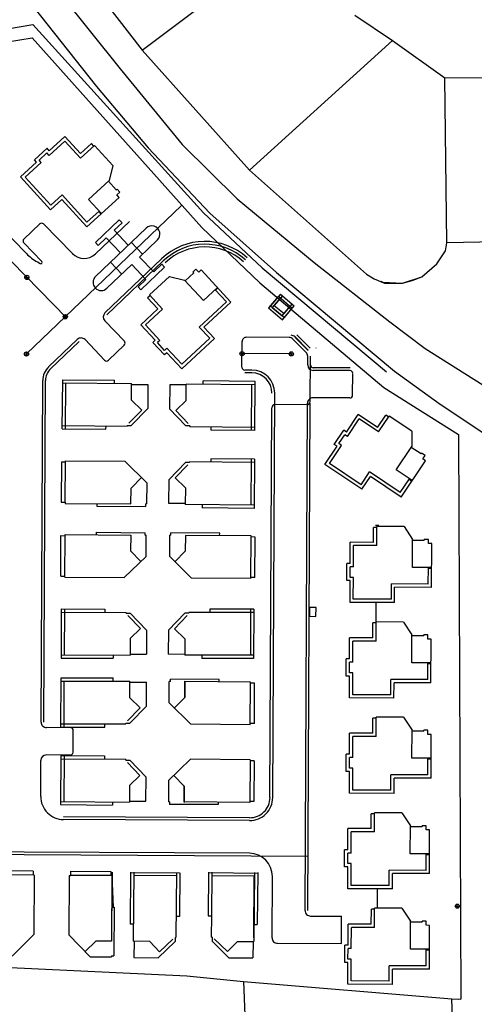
# Model space of a CAD drawing. Header units: metres. Extents: x 711 to 831, y 126 to 250.
# Tile 28 of 39: x 768.52 to 770.22, y 226.2 to 229.87. Entities that reach past the tile are written whole.
import ezdxf

# ---------------------------------------------------------------- set-up
doc = ezdxf.new("R2010")
doc.units = ezdxf.units.M
doc.layers.add('x-Exist-Demolish$0$10-WEG', color=253, linetype='CONTINUOUS')
doc.layers.add('x-Exist-Demolish$0$20-KAVEL', color=253, linetype='CONTINUOUS')

msp = doc.modelspace()

# ---------------------------------------------------------------- linework, layer by layer
at = {"layer": 'x-Exist-Demolish$0$10-WEG'}
for points in [[(768.5478, 229.9561), (768.8088, 229.626), (769.002, 229.3967), (769.2312, 229.1529), (769.4797, 228.932), (769.9196, 228.5651)], [(768.676, 229.9689), (768.8977, 229.6909), (769.128, 229.4094), (769.3338, 229.2071), (769.6204, 228.9696), (769.9018, 228.748)], [(769.9018, 228.748), (770.0346, 228.6485), (770.636, 228.2697), (770.8783, 228.1062), (770.9531, 228.053), (771.0782, 227.9503), (771.1788, 227.8491), (771.3006, 227.7108)], [(769.9196, 228.5651), (770.0897, 228.4416), (770.3387, 228.2761), (770.6414, 228.0945), (770.7906, 228.0015), (770.8971, 227.9248), (771.0408, 227.7939)]]:
    msp.add_lwpolyline(points, dxfattribs=at)
at = {"layer": 'x-Exist-Demolish$0$20-KAVEL'}
for p, q in [((768.779, 229.2048), (768.8271, 229.1521)), ((769.0362, 229.0535), (768.9698, 228.99)), ((768.9403, 228.9618), (768.8481, 228.8735)), ((769.2599, 228.8763), (769.2076, 228.8277)), ((769.4007, 228.5142), (769.1437, 228.5166)), ((769.3992, 228.3552), (769.157, 228.3573)), ((769.3981, 228.2246), (769.1559, 228.2268)), ((769.9857, 228.1568), (769.9263, 228.1965)), ((769.3966, 228.0655), (769.1397, 228.0679)), ((770.0582, 227.8328), (769.9868, 227.8329)), ((769.3951, 227.6648), (769.1529, 227.6652)), ((769.3948, 227.5057), (769.1378, 227.5061)), ((770.0558, 227.477), (769.9844, 227.4772)), ((769.3812, 227.1123), (769.3801, 226.9573)), ((770.0563, 227.1218), (769.9849, 227.1219)), ((770.05, 226.7658), (769.9786, 226.7659)), ((768.5771, 226.6862), (768.418, 226.6872)), ((768.8667, 226.6845), (768.7117, 226.6854)), ((768.9484, 226.697), (768.9461, 226.4401)), ((769.1075, 226.6956), (769.1053, 226.4534)), ((769.3979, 226.6958), (769.3956, 226.4388)), ((770.0504, 226.41), (769.979, 226.4102))]:
    msp.add_line(p, q, dxfattribs=at)
for points in [[(768.6191, 230.2273), (768.9792, 229.7612)], [(768.9792, 229.7612), (769.4778, 230.136)], [(769.7713, 229.892), (769.9117, 229.7964)], [(768.4326, 229.8334), (768.5723, 229.8571), (769.2079, 229.1545), (769.4261, 228.9494), (769.8902, 228.5621)], [(768.4298, 229.7841), (768.5697, 229.807), (769.2011, 229.1006), (769.418, 228.8942), (769.8798, 228.5041)], [(769.3798, 229.3141), (769.9117, 229.7964)], [(769.9117, 229.7964), (770.1072, 229.6577)], [(768.9792, 229.7612), (769.3798, 229.3141)], [(770.1072, 229.6577), (770.4092, 229.6585)], [(770.1154, 229.0432), (770.1072, 229.6577)], [(768.6328, 229.3862), (768.6912, 229.4395)], [(768.7496, 229.3754), (768.6912, 229.4395)], [(768.5775, 229.3523), (768.6246, 229.3953)], [(768.6328, 229.3862), (768.6246, 229.3953)], [(768.632, 229.3689), (768.6904, 229.4222)], [(768.7488, 229.3581), (768.6904, 229.4222)], [(768.7488, 229.3581), (768.8016, 229.4062)], [(768.7496, 229.3754), (768.7905, 229.4127)], [(768.7988, 229.4037), (768.7905, 229.4127)], [(768.8703, 229.3309), (768.8016, 229.4062)], [(768.5857, 229.3433), (768.5775, 229.3523)], [(768.5948, 229.3515), (768.6238, 229.378)], [(768.603, 229.3425), (768.5948, 229.3515)], [(768.632, 229.3689), (768.6238, 229.378)], [(768.5255, 229.2883), (768.5857, 229.3433)], [(768.5428, 229.2875), (768.603, 229.3425)], [(768.8703, 229.3309), (768.8562, 229.2752)], [(769.3798, 229.3141), (769.8152, 228.9258), (769.8437, 228.9087), (769.883, 228.893), (769.9493, 228.8922), (770.0217, 228.9166)], [(768.6375, 229.1655), (768.5255, 229.2883)], [(768.6383, 229.1828), (768.5428, 229.2875)], [(768.779, 229.2048), (768.8562, 229.2752)], [(768.8829, 229.2403), (768.8534, 229.2727)], [(768.8829, 229.2403), (768.8857, 229.2428)], [(768.8961, 229.2315), (768.8857, 229.2428)], [(768.6375, 229.1655), (768.6797, 229.204)], [(768.6383, 229.1828), (768.6805, 229.2212)], [(768.7724, 229.1022), (768.6797, 229.204)], [(768.7732, 229.1195), (768.6805, 229.2212)], [(768.7724, 229.1022), (768.893, 229.2122)], [(768.8848, 229.2212), (768.8961, 229.2315)], [(768.893, 229.2122), (768.8848, 229.2212)], [(768.2862, 229.1831), (768.6984, 228.7618)], [(769.1256, 229.1815), (768.548, 228.6287)], [(768.7732, 229.1195), (768.8188, 229.1611)], [(768.8173, 229.1597), (768.8256, 229.1507)], [(768.4478, 229.1055), (768.5478, 229.0033)], [(768.5972, 229.1133), (768.5382, 229.0569)], [(768.6115, 229.1131), (768.719, 229.0032)], [(768.8935, 229.1287), (768.8051, 229.0441)], [(768.9317, 229.1229), (768.8051, 229.0018)], [(768.9939, 229.0977), (768.8058, 228.9178)], [(768.8746, 229.0895), (768.9041, 229.1177)], [(768.8935, 229.1287), (768.9041, 229.1177)], [(768.8452, 229.0613), (768.8157, 229.0331)], [(768.8452, 229.0613), (768.898, 229.006)], [(768.8746, 229.0895), (768.9275, 229.0342)], [(768.538, 229.0424), (768.6056, 228.9733)], [(768.8051, 229.0441), (768.8157, 229.0331)], [(768.9809, 229.0006), (768.9386, 229.0448)], [(769.8686, 228.9001), (769.876, 228.8966), (769.9493, 228.8922), (769.9851, 228.9021), (770.0217, 228.9166), (770.0779, 228.9649), (770.1097, 229.0125), (770.1154, 229.0432)], [(770.6689, 229.0535), (770.1154, 229.0432)], [(769.0227, 228.9348), (768.9698, 228.99)], [(768.5885, 228.9717), (768.5991, 228.9656)], [(769.051, 228.983), (768.8405, 228.7816)], [(769.058, 228.9756), (768.8475, 228.7742)], [(768.9035, 228.9266), (768.8612, 228.9708)], [(768.9932, 228.9066), (768.9403, 228.9618)], [(769.0627, 228.9519), (768.9743, 228.8673)], [(769.0227, 228.9348), (769.0522, 228.963)], [(769.0627, 228.9519), (769.0522, 228.963)], [(768.5415, 228.9138), (768.5573, 228.9144)], [(768.5497, 228.9062), (768.5491, 228.922)], [(769.0807, 228.9179), (769.006, 228.8485)], [(769.0807, 228.9179), (769.1365, 228.9043)], [(769.1712, 228.9313), (769.1391, 228.9015)], [(769.1798, 228.9446), (769.1686, 228.9341)], [(769.1712, 228.9313), (769.1686, 228.9341)], [(769.1902, 228.9333), (769.1798, 228.9446)], [(769.1992, 228.9417), (769.1902, 228.9333)], [(769.3103, 228.8221), (769.1992, 228.9417)], [(768.9932, 228.9066), (768.9638, 228.8784)], [(768.9743, 228.8673), (768.9638, 228.8784)], [(769.2076, 228.8277), (769.1365, 228.9043)], [(769.2524, 228.8665), (769.2613, 228.8748)], [(769.0086, 228.8457), (768.9996, 228.8374)], [(769.0373, 228.7968), (768.9996, 228.8374)], [(769.0546, 228.7962), (769.006, 228.8485)], [(769.293, 228.8228), (769.251, 228.868)], [(769.4868, 228.8441), (769.4498, 228.8006)], [(769.4944, 228.8522), (769.4574, 228.8087)], [(769.4946, 228.8375), (769.4642, 228.8017), (769.5006, 228.7708), (769.5309, 228.8066)], [(769.5022, 228.8456), (769.4718, 228.8099), (769.5082, 228.779), (769.5385, 228.8147)], [(769.4868, 228.8441), (769.5387, 228.8)], [(769.4944, 228.8522), (769.5463, 228.8081)], [(769.293, 228.8228), (769.1921, 228.7291)], [(769.3103, 228.8221), (769.2094, 228.7284)], [(769.4498, 228.8006), (769.5017, 228.7565)], [(769.4574, 228.8087), (769.5093, 228.7646)], [(769.5017, 228.7565), (769.5387, 228.8)], [(769.5093, 228.7646), (769.5463, 228.8081)], [(768.685, 228.7671), (768.7008, 228.7677)], [(768.6932, 228.7595), (768.6926, 228.7753)], [(769.0373, 228.7968), (768.9738, 228.7378)], [(769.0546, 228.7962), (768.9911, 228.7372)], [(768.9129, 228.6758), (768.8398, 228.7528)], [(769.0276, 228.6799), (768.9738, 228.7378)], [(769.0449, 228.6793), (768.9911, 228.7372)], [(769.231, 228.6872), (769.1921, 228.7291)], [(769.2483, 228.6866), (769.2094, 228.7284)], [(769.527, 228.6903), (769.3682, 228.6911)], [(769.5486, 228.6914), (769.5976, 228.6419)], [(769.549, 228.6924), (769.598, 228.6429)], [(769.5563, 228.6995), (769.6052, 228.6501)], [(768.7373, 228.6829), (768.6307, 228.5809)], [(768.7444, 228.6755), (768.6378, 228.5735)], [(768.8392, 228.6054), (768.7662, 228.6822)], [(768.9126, 228.6614), (768.8536, 228.605)], [(769.0276, 228.6799), (769.0186, 228.6716)], [(769.062, 228.6249), (769.0186, 228.6716)], [(769.0449, 228.6793), (769.0359, 228.671)], [(769.0626, 228.6422), (769.0359, 228.671)], [(769.2483, 228.6866), (769.1265, 228.5735)], [(769.231, 228.6872), (769.1271, 228.5908)], [(769.3513, 228.579), (769.3518, 228.6748)], [(769.5414, 228.6842), (769.5904, 228.6347)], [(768.5401, 228.6284), (768.5559, 228.629)], [(768.5483, 228.6208), (768.5477, 228.6366)], [(769.0709, 228.6332), (769.062, 228.6249)], [(769.0716, 228.6505), (769.0626, 228.6422)], [(769.1265, 228.5735), (769.0709, 228.6332)], [(769.1271, 228.5908), (769.0716, 228.6505)], [(769.3437, 228.6297), (769.3595, 228.6302)], [(769.3519, 228.6221), (769.3513, 228.6378)], [(769.5351, 228.629), (769.3516, 228.6299)], [(769.5273, 228.6288), (769.543, 228.6293)], [(769.5354, 228.6212), (769.5349, 228.6369)], [(769.5961, 228.5879), (769.5963, 228.6203)], [(769.6057, 228.4516), (769.6065, 228.6202)], [(769.6278, 228.6507), (769.626, 228.6503)], [(769.388, 228.5584), (769.3614, 228.5585)], [(769.388, 228.5686), (769.3615, 228.5687)], [(769.7539, 228.5668), (769.6164, 228.5674)], [(769.7539, 228.577), (769.6165, 228.5776)], [(769.7636, 228.4749), (769.764, 228.5565)], [(768.6024, 227.2569), (768.6087, 228.5296)], [(768.6126, 227.2568), (768.6189, 228.5296)], [(768.6812, 228.3494), (768.6829, 228.5329)], [(768.6828, 228.5207), (768.9397, 228.5184)], [(768.6829, 228.5329), (768.8766, 228.5312)], [(768.6935, 228.3493), (768.695, 228.5206)], [(768.8765, 228.519), (768.8766, 228.5312)], [(768.9392, 228.4571), (768.9397, 228.5184)], [(768.9397, 228.5153), (769.0009, 228.5148)], [(769.0009, 228.5148), (769.0001, 228.425)], [(769.0825, 228.514), (769.0817, 228.4243)], [(769.1437, 228.5135), (769.0825, 228.514)], [(769.1431, 228.4553), (769.1437, 228.5166)], [(769.2069, 228.516), (769.207, 228.5282)], [(769.4008, 228.5265), (769.207, 228.5282)], [(769.3869, 228.343), (769.3884, 228.5143)], [(769.3991, 228.3429), (769.4008, 228.5265)], [(769.4658, 226.9753), (769.4732, 228.4825)], [(769.8798, 228.5041), (770.1579, 228.3284), (770.1666, 226.224)], [(768.9392, 228.4571), (768.9774, 228.4194)], [(769.1431, 228.4553), (769.1043, 228.4183)], [(769.5934, 228.4395), (769.4751, 228.44)], [(769.5862, 226.5542), (769.5954, 228.4452)], [(769.5964, 226.5541), (769.6056, 228.4451)], [(769.7534, 228.4648), (769.6159, 228.4655)], [(768.9296, 228.371), (768.9774, 228.4194)], [(768.9383, 228.3624), (769.0001, 228.425)], [(769.1423, 228.3605), (769.0817, 228.4243)], [(769.1512, 228.369), (769.1043, 228.4183)], [(769.4556, 226.9753), (769.4628, 228.4279)], [(769.741, 228.3377), (769.7849, 228.4034)], [(769.857, 228.3552), (769.7849, 228.4034)], [(769.857, 228.3552), (769.8878, 228.4012)], [(769.8604, 228.3382), (769.9001, 228.3975)], [(769.8979, 228.3944), (769.8878, 228.4012)], [(769.9848, 228.3408), (769.9001, 228.3975)], [(768.6813, 228.3616), (768.9235, 228.3594)], [(768.8444, 228.3479), (768.8445, 228.3602)], [(768.9236, 228.3625), (768.9235, 228.3594)], [(768.9236, 228.3625), (768.9383, 228.3624)], [(769.1571, 228.3604), (769.1423, 228.3605)], [(769.1571, 228.3604), (769.157, 228.3573)], [(769.7444, 228.3207), (769.7883, 228.3864)], [(769.8604, 228.3382), (769.7883, 228.3864)], [(768.6812, 228.3494), (768.8444, 228.3479)], [(769.236, 228.3444), (769.2361, 228.3566)], [(769.3991, 228.3429), (769.236, 228.3444)], [(769.6954, 228.2915), (769.7308, 228.3445)], [(769.7124, 228.2949), (769.7342, 228.3275)], [(769.741, 228.3377), (769.7308, 228.3445)], [(769.7444, 228.3207), (769.7342, 228.3275)], [(769.9848, 228.3408), (769.9844, 228.2834)], [(769.6772, 228.2203), (769.7225, 228.2881)], [(769.7056, 228.2847), (769.6954, 228.2915)], [(769.7225, 228.2881), (769.7124, 228.2949)], [(769.6602, 228.2169), (769.7056, 228.2847)], [(769.9263, 228.1965), (769.9844, 228.2834)], [(770.0188, 228.2559), (769.9823, 228.2802)], [(770.0188, 228.2559), (770.0209, 228.259)], [(770.0336, 228.2505), (770.0209, 228.259)], [(770.0251, 228.2378), (770.0336, 228.2505)], [(768.6785, 228.227), (768.6774, 228.0761)], [(768.6785, 228.227), (768.6938, 228.2269)], [(768.6927, 228.0759), (768.6938, 228.2309)], [(768.6938, 228.2309), (768.9151, 228.2294)], [(768.9961, 228.1488), (768.9151, 228.2294)], [(769.1411, 228.2239), (769.0793, 228.1612)], [(769.1498, 228.2153), (769.102, 228.1668)], [(769.1558, 228.2237), (769.1411, 228.2239)], [(769.1558, 228.2237), (769.1559, 228.2268)], [(769.235, 228.2383), (769.2349, 228.2261)], [(769.3982, 228.2369), (769.235, 228.2383)], [(769.3859, 228.237), (769.3844, 228.0657)], [(769.3982, 228.2369), (769.3965, 228.0533)], [(769.7984, 228.1245), (769.6602, 228.2169)], [(769.795, 228.1414), (769.6772, 228.2203)], [(769.9446, 228.0954), (770.0353, 228.231)], [(770.0353, 228.231), (770.0251, 228.2378)], [(769.795, 228.1414), (769.8268, 228.1889)], [(769.9412, 228.1124), (769.8268, 228.1889)], [(768.9378, 228.1291), (768.9767, 228.1681)], [(768.9961, 228.1488), (768.9956, 228.0697)], [(769.0785, 228.0715), (769.0793, 228.1612)], [(769.1402, 228.1292), (769.102, 228.1668)], [(769.7984, 228.1245), (769.8301, 228.1719)], [(769.9446, 228.0954), (769.8301, 228.1719)], [(769.9412, 228.1124), (769.9755, 228.1637)], [(769.9744, 228.162), (769.9845, 228.1552)], [(768.9374, 228.0701), (768.9378, 228.1291)], [(769.1402, 228.1292), (769.1397, 228.0679)], [(768.6774, 228.0761), (768.6927, 228.0759)], [(768.6927, 228.0759), (768.6927, 228.0719)], [(768.6927, 228.0719), (768.9374, 228.0701)], [(768.81, 228.071), (768.8099, 228.0619)], [(768.9915, 228.0698), (768.9914, 228.0606)], [(768.9915, 228.0698), (768.9956, 228.0697)], [(769.1397, 228.0709), (769.0785, 228.0715)], [(769.2029, 228.0673), (769.2028, 228.0551)], [(768.8099, 228.0619), (768.9914, 228.0606)], [(769.3965, 228.0533), (769.2028, 228.0551)], [(768.6918, 227.9515), (768.6919, 227.9556)], [(768.6919, 227.9556), (768.9366, 227.9539)], [(768.8091, 227.9548), (768.8092, 227.964)], [(768.8092, 227.964), (768.9907, 227.9627)], [(768.9907, 227.9535), (768.9907, 227.9627)], [(769.0865, 227.9528), (769.0866, 227.962)], [(769.2681, 227.9607), (769.0866, 227.962)], [(769.268, 227.9515), (769.2681, 227.9607)], [(769.8411, 227.9266), (769.8413, 227.9819)], [(769.8535, 227.9819), (769.8413, 227.9819)], [(769.8611, 227.99), (769.8489, 227.99)], [(769.8534, 227.9143), (769.8535, 227.9857)], [(769.9555, 227.9855), (769.8535, 227.9857)], [(769.9555, 227.9855), (769.987, 227.9375)], [(768.6755, 227.8007), (768.6765, 227.9516)], [(768.6765, 227.9516), (768.6918, 227.9515)], [(768.6907, 227.7965), (768.6918, 227.9515)], [(768.9366, 227.9539), (768.9362, 227.8949)], [(768.9907, 227.9535), (768.9947, 227.9535)], [(768.9942, 227.8744), (768.9947, 227.9535)], [(769.0819, 227.8738), (769.0824, 227.9529)], [(769.0865, 227.9528), (769.0824, 227.9529)], [(769.1406, 227.9524), (769.1401, 227.8935)], [(769.3853, 227.9507), (769.1406, 227.9524)], [(769.3842, 227.7916), (769.3853, 227.9507)], [(769.4006, 227.9465), (769.3853, 227.9466)], [(769.3995, 227.7956), (769.4006, 227.9465)], [(769.7543, 227.8477), (769.7545, 227.9268)], [(769.8411, 227.9266), (769.7545, 227.9268)], [(769.9868, 227.8329), (769.987, 227.9375)], [(770.0308, 227.9336), (769.987, 227.9337)], [(770.0308, 227.9336), (770.0309, 227.9374)], [(770.0461, 227.9374), (770.0309, 227.9374)], [(770.0461, 227.9221), (770.0461, 227.9374)], [(770.0584, 227.922), (770.0461, 227.9221)], [(770.058, 227.7589), (770.0584, 227.922)], [(768.9362, 227.8949), (768.9745, 227.8554)], [(769.1401, 227.8935), (769.1013, 227.8545)], [(769.7665, 227.8355), (769.7667, 227.9145)], [(769.8534, 227.9143), (769.7667, 227.9145)], [(768.9942, 227.8744), (768.912, 227.795)], [(769.0819, 227.8738), (769.1629, 227.7932)], [(769.7419, 227.784), (769.7421, 227.8477)], [(769.7543, 227.8477), (769.7421, 227.8477)], [(769.7542, 227.7962), (769.7543, 227.8355)], [(769.7665, 227.8355), (769.7543, 227.8355)], [(770.0458, 227.7711), (770.0459, 227.8328)], [(770.0459, 227.8308), (770.0582, 227.8308)], [(768.6755, 227.8007), (768.6908, 227.8006)], [(768.6907, 227.7965), (768.912, 227.795)], [(769.3842, 227.7916), (769.1629, 227.7932)], [(769.3995, 227.7956), (769.3842, 227.7957)], [(769.7542, 227.784), (769.7419, 227.784)], [(769.754, 227.7024), (769.7542, 227.784)], [(769.7664, 227.7962), (769.7542, 227.7962)], [(769.7662, 227.7146), (769.7664, 227.7962)], [(769.908, 227.7143), (769.9081, 227.7714)], [(770.0458, 227.7711), (769.9081, 227.7714)], [(769.9202, 227.702), (769.9203, 227.7592)], [(770.058, 227.7589), (769.9203, 227.7592)], [(769.9202, 227.702), (769.754, 227.7024)], [(769.908, 227.7143), (769.7662, 227.7146)], [(769.8516, 227.6299), (769.8517, 227.7022)], [(768.6772, 227.6783), (768.6769, 227.4947)], [(768.6771, 227.666), (768.9193, 227.6656)], [(768.6772, 227.6783), (768.8403, 227.678)], [(768.6894, 227.6782), (768.6891, 227.5069)], [(768.8403, 227.678), (768.8403, 227.6657)], [(768.9193, 227.6625), (768.9193, 227.6656)], [(768.9193, 227.6625), (768.9341, 227.6625)], [(768.9341, 227.6625), (768.9952, 227.5992)], [(769.1381, 227.6622), (769.0768, 227.599)], [(769.1529, 227.6621), (769.1381, 227.6622)], [(769.1529, 227.6621), (769.1529, 227.6652)], [(769.3951, 227.677), (769.2319, 227.6773)], [(769.2319, 227.6773), (769.2319, 227.6651)], [(769.3829, 227.677), (769.3826, 227.5057)], [(769.3951, 227.677), (769.3948, 227.4935)], [(768.9253, 227.654), (768.9726, 227.605)], [(769.1469, 227.6536), (769.0994, 227.6048)], [(769.8388, 227.5708), (769.8389, 227.6261)], [(769.8511, 227.6261), (769.8389, 227.6261)], [(769.851, 227.5585), (769.8511, 227.6299)], [(769.9531, 227.6297), (769.8511, 227.6299)], [(769.9531, 227.6297), (769.9846, 227.5817)], [(768.934, 227.5678), (768.9726, 227.605)], [(768.9952, 227.5992), (768.9951, 227.5094)], [(769.0768, 227.599), (769.0766, 227.5093)], [(769.1379, 227.5674), (769.0994, 227.6048)], [(768.934, 227.5678), (768.9339, 227.5065)], [(769.1379, 227.5674), (769.1378, 227.5061)], [(769.7519, 227.4919), (769.7521, 227.571)], [(769.8388, 227.5708), (769.7521, 227.571)], [(769.7641, 227.4797), (769.7643, 227.5587)], [(769.851, 227.5585), (769.7643, 227.5587)], [(769.9844, 227.4772), (769.9846, 227.5817)], [(770.0285, 227.5778), (769.9846, 227.5779)], [(770.0285, 227.5778), (770.0285, 227.5816)], [(770.0438, 227.5816), (770.0285, 227.5816)], [(770.0437, 227.5663), (770.0438, 227.5816)], [(770.056, 227.5663), (770.0437, 227.5663)], [(770.0556, 227.4031), (770.056, 227.5663)], [(768.6769, 227.5069), (768.9339, 227.5065)], [(768.6769, 227.4947), (768.8706, 227.4945)], [(768.8706, 227.5068), (768.8706, 227.4945)], [(768.9339, 227.5095), (768.9951, 227.5094)], [(769.1378, 227.5092), (769.0766, 227.5093)], [(769.201, 227.5062), (769.201, 227.494)], [(769.3948, 227.4935), (769.201, 227.494)], [(769.7395, 227.4282), (769.7397, 227.492)], [(769.7519, 227.4919), (769.7397, 227.492)], [(769.7518, 227.4404), (769.7519, 227.4797)], [(769.7641, 227.4797), (769.7519, 227.4797)], [(770.0434, 227.4153), (770.0435, 227.477)], [(770.0435, 227.475), (770.0558, 227.475)], [(768.6766, 227.2377), (768.6768, 227.4213)], [(768.6768, 227.4213), (768.8706, 227.4211)], [(768.6768, 227.409), (768.9338, 227.4088)], [(768.6889, 227.2377), (768.689, 227.409)], [(768.8706, 227.4089), (768.8706, 227.4211)], [(768.9337, 227.3475), (768.9338, 227.4088)], [(768.9338, 227.4057), (768.995, 227.4057)], [(768.9949, 227.316), (768.995, 227.4057)], [(769.0798, 227.3291), (769.0804, 227.4081)], [(769.0845, 227.4081), (769.0804, 227.4081)], [(769.0845, 227.4081), (769.0845, 227.4173)], [(769.266, 227.416), (769.0845, 227.4173)], [(769.1385, 227.4077), (769.1381, 227.3488)], [(769.1384, 227.3484), (769.1387, 227.4097)], [(769.3833, 227.406), (769.1385, 227.4077)], [(769.266, 227.4068), (769.266, 227.416)], [(769.3832, 227.4019), (769.3833, 227.406)], [(769.7518, 227.4282), (769.7395, 227.4282)], [(769.7516, 227.3466), (769.7518, 227.4282)], [(769.764, 227.4404), (769.7518, 227.4404)], [(769.7639, 227.3588), (769.764, 227.4404)], [(769.9056, 227.3585), (769.9057, 227.4156)], [(770.0434, 227.4153), (769.9057, 227.4156)], [(769.3821, 227.2469), (769.3832, 227.4019)], [(769.3985, 227.4018), (769.3832, 227.4019)], [(769.3975, 227.2509), (769.3985, 227.4018)], [(769.9178, 227.3463), (769.9179, 227.4034)], [(770.0556, 227.4031), (769.9179, 227.4034)], [(768.9337, 227.3475), (768.9722, 227.3102)], [(769.1381, 227.3488), (769.0993, 227.3098)], [(769.9178, 227.3463), (769.7516, 227.3466)], [(769.9056, 227.3585), (769.7639, 227.3588)], [(768.9249, 227.2613), (768.9722, 227.3102)], [(768.9336, 227.2528), (768.9949, 227.316)], [(769.0798, 227.3291), (769.1608, 227.2485)], [(769.8392, 227.2156), (769.8394, 227.2709)], [(769.8516, 227.2709), (769.8394, 227.2709)], [(769.8514, 227.2033), (769.8516, 227.2747)], [(769.9536, 227.2745), (769.8516, 227.2747)], [(769.9536, 227.2745), (769.9851, 227.2265)], [(768.7121, 227.2359), (768.6227, 227.2364)], [(768.6766, 227.2377), (768.8398, 227.2376)], [(768.6767, 227.2499), (768.9189, 227.2497)], [(768.7218, 227.1441), (768.7222, 227.2257)], [(768.8398, 227.2376), (768.8398, 227.2498)], [(768.9189, 227.2528), (768.9336, 227.2528)], [(768.9189, 227.2528), (768.9189, 227.2497)], [(769.3821, 227.2469), (769.1608, 227.2485)], [(769.3975, 227.2509), (769.3822, 227.251)], [(769.9849, 227.1219), (769.9851, 227.2265)], [(770.0289, 227.2226), (769.9851, 227.2226)], [(770.0442, 227.2263), (770.0289, 227.2264)], [(770.0289, 227.2226), (770.0289, 227.2264)], [(770.0442, 227.211), (770.0442, 227.2263)], [(769.7524, 227.1367), (769.7526, 227.2158)], [(769.8392, 227.2156), (769.7526, 227.2158)], [(769.7646, 227.1245), (769.7648, 227.2035)], [(769.8514, 227.2033), (769.7648, 227.2035)], [(770.0564, 227.211), (770.0442, 227.211)], [(770.0561, 227.0479), (770.0564, 227.211)], [(768.6011, 226.9795), (768.6017, 227.1141)], [(768.7116, 227.134), (768.6222, 227.1344)], [(768.6761, 227.1326), (768.6745, 226.949)], [(768.676, 227.1203), (768.9182, 227.1182)], [(768.6761, 227.1326), (768.8393, 227.1311)], [(768.6884, 227.1325), (768.6868, 226.9611)], [(768.8393, 227.1311), (768.8392, 227.1189)], [(768.9182, 227.1151), (768.9182, 227.1182)], [(768.9182, 227.1151), (768.933, 227.115)], [(768.933, 227.115), (768.9936, 227.0512)], [(769.0778, 227.0385), (769.1599, 227.118)], [(769.3812, 227.1164), (769.1599, 227.118)], [(769.3812, 227.1164), (769.3812, 227.1123)], [(769.3965, 227.1122), (769.3812, 227.1123)], [(769.3965, 227.1122), (769.3954, 226.9613)], [(769.74, 227.073), (769.7401, 227.1367)], [(769.7524, 227.1367), (769.7401, 227.1367)], [(769.7523, 227.0852), (769.7524, 227.1245)], [(769.7646, 227.1245), (769.7524, 227.1245)], [(770.0439, 227.0601), (770.044, 227.1218)], [(770.044, 227.1198), (770.0562, 227.1198)], [(768.9241, 227.1065), (768.971, 227.0572)], [(769.7645, 227.0852), (769.7523, 227.0852)], [(769.7643, 227.0036), (769.7645, 227.0852)], [(768.9321, 227.0202), (768.971, 227.0572)], [(768.9928, 226.9615), (768.9936, 227.0512)], [(769.0778, 227.0385), (769.0772, 226.9595)], [(769.1358, 227.018), (769.0975, 227.0576)], [(769.7522, 227.073), (769.74, 227.073)], [(769.7521, 226.9914), (769.7522, 227.073)], [(769.9061, 227.0033), (769.9062, 227.0604)], [(770.0439, 227.0601), (769.9062, 227.0604)], [(769.9183, 226.991), (769.9184, 227.0482)], [(770.0561, 227.0479), (769.9184, 227.0482)], [(768.9321, 227.0202), (768.9316, 226.9589)], [(769.1353, 226.959), (769.1358, 227.018)], [(769.1361, 227.0184), (769.1355, 226.9571)], [(769.9061, 227.0033), (769.7643, 227.0036)], [(769.9183, 226.991), (769.7521, 226.9914)], [(768.6745, 226.949), (768.8682, 226.9473)], [(768.6746, 226.9613), (768.9316, 226.9589)], [(768.8683, 226.9595), (768.8682, 226.9473)], [(768.9316, 226.962), (768.9928, 226.9615)], [(769.0813, 226.9594), (769.0772, 226.9595)], [(769.0813, 226.9594), (769.0812, 226.9502)], [(769.2628, 226.949), (769.0812, 226.9502)], [(769.3801, 226.9573), (769.1353, 226.959)], [(769.2628, 226.9581), (769.2628, 226.949)], [(769.3954, 226.9613), (769.3801, 226.9614)], [(769.3798, 226.89), (768.6863, 226.8934)], [(769.3798, 226.9002), (768.6864, 226.9036)], [(769.833, 226.8596), (769.8331, 226.9149)], [(769.8453, 226.9149), (769.8331, 226.9149)], [(769.8452, 226.8473), (769.8454, 226.9187)], [(769.9473, 226.9185), (769.8454, 226.9187)], [(769.9473, 226.9185), (769.9788, 226.8705)], [(769.7461, 226.7807), (769.7463, 226.8597)], [(769.833, 226.8596), (769.7463, 226.8597)], [(769.9786, 226.7659), (769.9788, 226.8705)], [(770.0227, 226.8665), (769.9788, 226.8666)], [(770.038, 226.8703), (770.0227, 226.8704)], [(770.0227, 226.8665), (770.0227, 226.8704)], [(770.038, 226.855), (770.038, 226.8703)], [(770.0502, 226.855), (770.038, 226.855)], [(770.0498, 226.6919), (770.0502, 226.855)], [(769.7583, 226.7684), (769.7585, 226.8475)], [(769.8452, 226.8473), (769.7585, 226.8475)], [(768.5389, 226.7718), (767.8675, 226.7751)], [(768.5388, 226.7616), (767.8675, 226.7649)], [(769.5973, 226.7564), (768.5388, 226.7616)], [(769.3792, 226.7676), (768.5389, 226.7718)], [(769.7338, 226.717), (769.7339, 226.7807)], [(769.7461, 226.7807), (769.7339, 226.7807)], [(769.746, 226.7292), (769.7461, 226.7685)], [(769.7583, 226.7684), (769.7461, 226.7685)], [(770.0376, 226.7041), (770.0378, 226.7658)], [(770.0378, 226.7638), (770.05, 226.7637)], [(769.746, 226.717), (769.7338, 226.717)], [(769.7458, 226.6354), (769.746, 226.717)], [(769.7583, 226.7292), (769.746, 226.7292)], [(769.7581, 226.6476), (769.7583, 226.7292)], [(768.5731, 226.7016), (768.4222, 226.7025)], [(768.5731, 226.7016), (768.573, 226.6863)], [(768.5771, 226.6862), (768.5758, 226.465)], [(768.7076, 226.6855), (768.7063, 226.4642)], [(768.7076, 226.6855), (768.7117, 226.6854)], [(768.7118, 226.7007), (768.7117, 226.6854)], [(768.7118, 226.7007), (768.8627, 226.6998)], [(768.8627, 226.6998), (768.8626, 226.6845)], [(768.8668, 226.6978), (768.8651, 226.504)], [(768.8667, 226.6845), (768.8652, 226.4397)], [(768.8667, 226.6845), (768.8707, 226.5673)], [(768.9362, 226.6972), (768.9344, 226.5034)], [(769.1188, 226.6939), (768.9353, 226.6955)], [(769.1043, 226.6834), (768.9483, 226.6848)], [(769.1197, 226.6955), (769.1183, 226.5323)], [(769.2266, 226.6974), (769.2251, 226.5342)], [(769.2275, 226.6957), (769.4111, 226.6941)], [(769.2389, 226.6973), (769.2374, 226.5341)], [(769.2418, 226.685), (769.3978, 226.6836)], [(769.396, 226.4531), (769.3971, 226.6819)], [(769.4102, 226.6957), (769.4084, 226.502)], [(769.4633, 226.4528), (769.4644, 226.6816)], [(769.8998, 226.6473), (769.9, 226.7044)], [(770.0376, 226.7041), (769.9, 226.7044)], [(769.9121, 226.635), (769.9122, 226.6921)], [(770.0498, 226.6919), (769.9122, 226.6921)], [(769.9121, 226.635), (769.7458, 226.6354)], [(769.8998, 226.6473), (769.7581, 226.6476)], [(769.8564, 226.5629), (769.8566, 226.6352)], [(768.866, 226.5672), (768.8752, 226.5672)], [(768.8752, 226.5672), (768.8741, 226.3856)], [(769.8456, 226.4915), (769.8457, 226.5629)], [(769.9477, 226.5627), (769.8457, 226.5629)], [(769.9477, 226.5627), (769.9792, 226.5147)], [(770.1462, 226.5704), (770.1619, 226.571)], [(770.1543, 226.5628), (770.1538, 226.5786)], [(769.1183, 226.5323), (769.106, 226.5324)], [(769.2251, 226.5342), (769.2374, 226.5341)], [(769.2374, 226.5341), (769.2367, 226.4551)], [(769.6065, 226.5337), (769.7227, 226.5331)], [(769.7222, 226.4311), (769.7227, 226.5331)], [(769.8333, 226.5038), (769.8335, 226.5591)], [(769.8457, 226.5591), (769.8335, 226.5591)], [(768.9467, 226.5033), (768.9344, 226.5034)], [(769.3962, 226.5021), (769.4084, 226.502)], [(769.7465, 226.4249), (769.7467, 226.504)], [(769.8333, 226.5038), (769.7467, 226.504)], [(769.7587, 226.4127), (769.7589, 226.4917)], [(769.8456, 226.4915), (769.7589, 226.4917)], [(769.979, 226.4102), (769.9792, 226.5147)], [(770.023, 226.5108), (769.9792, 226.5109)], [(770.0383, 226.5146), (770.023, 226.5146)], [(770.023, 226.5108), (770.023, 226.5146)], [(770.0383, 226.4993), (770.0383, 226.5146)], [(770.0505, 226.4992), (770.0383, 226.4993)], [(770.0502, 226.3361), (770.0505, 226.4992)], [(768.4952, 226.3839), (768.5758, 226.465)], [(768.7859, 226.3821), (768.7063, 226.4642)], [(769.1023, 226.4534), (769.1021, 226.4387)], [(769.1023, 226.4534), (769.1053, 226.4534)], [(769.2397, 226.455), (769.2367, 226.4551)], [(769.2397, 226.455), (769.2396, 226.4403)], [(768.8063, 226.4401), (768.7668, 226.4018)], [(768.8652, 226.4397), (768.8063, 226.4401)], [(769.0074, 226.4395), (768.9461, 226.4401)], [(768.9492, 226.44), (768.9486, 226.3789)], [(769.0074, 226.4395), (769.0443, 226.4006)], [(769.1021, 226.4387), (769.0383, 226.378)], [(769.0937, 226.4475), (769.0443, 226.4006)], [(769.2396, 226.4403), (769.3023, 226.3785)], [(769.2482, 226.449), (769.2967, 226.4012)], [(769.3343, 226.4394), (769.2967, 226.4012)], [(769.3343, 226.4394), (769.3956, 226.4388)], [(769.3926, 226.4389), (769.392, 226.3777)], [(769.4836, 226.4323), (769.7222, 226.4311)], [(769.7341, 226.3612), (769.7343, 226.425)], [(769.7465, 226.4249), (769.7343, 226.425)], [(768.7859, 226.3821), (768.8649, 226.3816)], [(768.8649, 226.3857), (768.8649, 226.3816)], [(768.8649, 226.3857), (768.8741, 226.3856)], [(768.9486, 226.3789), (769.0383, 226.378)], [(769.3023, 226.3785), (769.392, 226.3777)], [(769.7464, 226.3734), (769.7465, 226.4127)], [(769.7587, 226.4127), (769.7465, 226.4127)], [(770.038, 226.3483), (770.0381, 226.41)], [(770.0381, 226.408), (770.0504, 226.408)], [(768.1966, 226.3555), (769.1461, 226.3107)], [(769.7464, 226.3612), (769.7341, 226.3612)], [(769.7462, 226.2796), (769.7464, 226.3612)], [(769.7586, 226.3734), (769.7464, 226.3734)], [(769.7584, 226.2918), (769.7586, 226.3734)], [(769.9002, 226.2915), (769.9003, 226.3486)], [(770.038, 226.3483), (769.9003, 226.3486)], [(769.1461, 226.3107), (769.3569, 226.2898)], [(769.9124, 226.2793), (769.9125, 226.3364)], [(770.0502, 226.3361), (769.9125, 226.3364)], [(769.3569, 226.2898), (770.1333, 226.2251)], [(769.3569, 226.2898), (769.3773, 225.787)], [(769.9124, 226.2793), (769.7462, 226.2796)], [(769.9002, 226.2915), (769.7584, 226.2918)], [(770.1476, 225.8283), (770.1333, 226.2251)], [(770.1333, 226.2251), (770.1666, 226.224)], [(770.1333, 226.2251), (770.1599, 226.2236)]]:
    msp.add_lwpolyline(points, dxfattribs=at)
msp.add_lwpolyline([(769.6272, 227.6836), (769.6032, 227.6837), (769.603, 227.6509), (769.627, 227.6508)], close=True, dxfattribs=at)
for centre in [(768.5494, 228.9141), (768.6929, 228.7674), (768.548, 228.6287), (769.3516, 228.6299), (769.5351, 228.629), (770.154, 226.5707)]:
    msp.add_circle(centre, 0.00789, dxfattribs=at)
for centre, radius, start, end in [((768.6042, 229.106), 0.0102, 44.3687, 133.7373), ((769.015, 229.0756), 0.0306, 313.7373, 133.7373), ((768.5453, 229.0496), 0.0102, 133.7373, 224.3687), ((769.2131, 228.8135), 0.2346, 47.7442, 133.7373), ((769.2131, 228.8135), 0.2244, 47.7442, 133.7373), ((769.2131, 228.8135), 0.2142, 47.7442, 133.7373), ((768.6819, 229.1345), 0.1876, 224.3687, 240.1541), ((768.7628, 229.046), 0.0612, 224.3687, 313.7373), ((768.6016, 228.9701), 0.0051, 240.1541, 38.9007), ((768.8269, 228.8957), 0.0306, 133.7373, 313.7373), ((768.8546, 228.7668), 0.0204, 133.7373, 223.5186), ((769.3681, 228.6747), 0.0163, 89.7173, 179.7188), ((769.5269, 228.6699), 0.0204, 44.7181, 89.7173), ((769.5345, 228.678), 0.0204, 44.7181, 89.7173), ((768.7514, 228.6681), 0.0204, 43.5186, 133.7373), ((768.9055, 228.6688), 0.0102, 313.7373, 43.5186), ((769.5759, 228.6204), 0.0204, 359.7188, 44.7181), ((768.6801, 228.5293), 0.0714, 133.7373, 179.7182), ((768.8466, 228.6124), 0.0102, 223.5186, 313.7373), ((769.6165, 228.5878), 0.0204, 179.7188, 269.7173), ((769.6165, 228.5878), 0.0102, 179.7188, 269.7173), ((768.6801, 228.5293), 0.0612, 133.7373, 179.7182), ((769.3615, 228.5789), 0.0102, 179.7188, 269.7173), ((769.3876, 228.4829), 0.0857, 359.7188, 89.7173), ((769.3876, 228.4829), 0.0755, 359.7188, 89.7173), ((769.7538, 228.5566), 0.0102, 359.7188, 89.7173), ((769.7534, 228.475), 0.0102, 269.7173, 359.7188), ((769.475, 228.4278), 0.0122, 89.7188, 179.7188), ((769.5934, 228.4517), 0.0122, 269.7188, 359.7188), ((769.6158, 228.4451), 0.0204, 89.7173, 179.7188), ((768.6228, 227.2568), 0.0204, 179.7182, 269.7182), ((768.712, 227.2258), 0.0102, 359.7182, 89.7182), ((768.6221, 227.114), 0.0204, 89.7182, 179.7182), ((768.7116, 227.1442), 0.0102, 269.7182, 359.7182), ((768.6867, 226.9791), 0.0857, 179.7182, 269.7182), ((769.3802, 226.9757), 0.0755, 269.7182, 359.7188), ((769.3802, 226.9757), 0.0857, 269.7182, 359.7188), ((769.3787, 226.682), 0.0857, 359.7188, 89.7182), ((769.6066, 226.5541), 0.0204, 179.7188, 269.7188), ((769.4837, 226.4527), 0.0204, 179.7188, 269.7188)]:
    msp.add_arc(centre, radius, start, end, dxfattribs=at)

doc.saveas('drawing.dxf')
